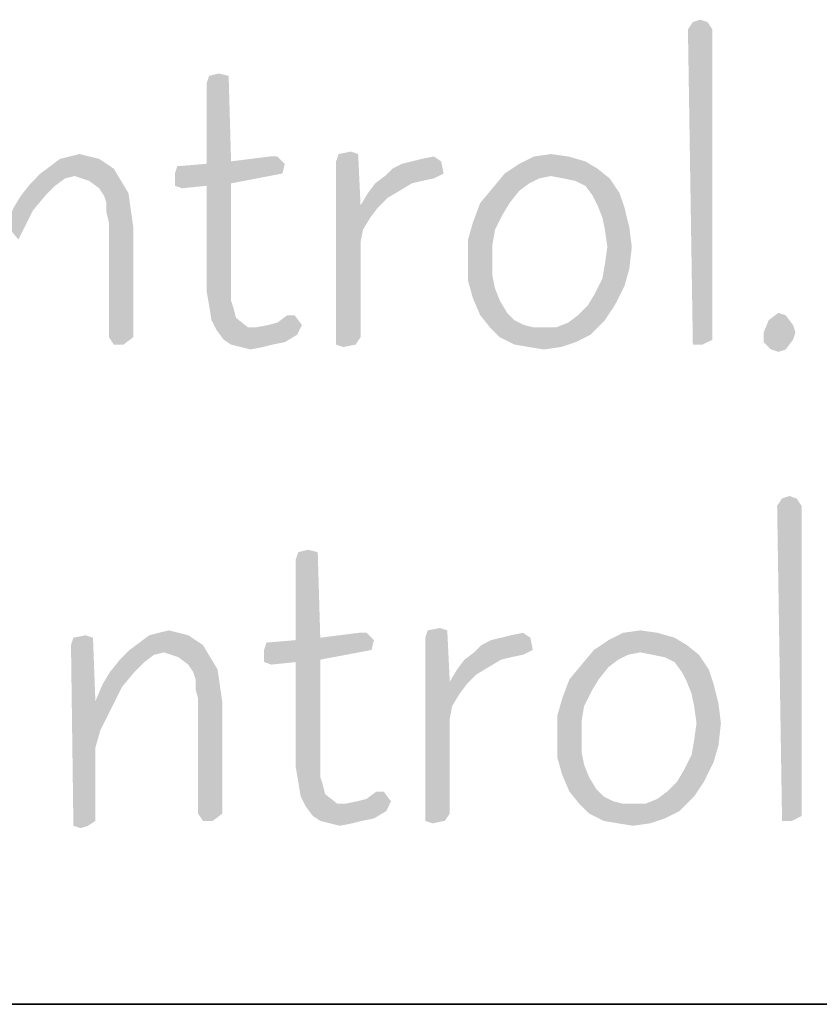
# Model space of a CAD drawing. Header units: inches. Extents: x -1.2 to 81.2, y -1.2 to 52.9.
# Tile 27 of 39: x 78 to 78.8, y 0 to 1. Entities that reach past the tile are written whole.
import ezdxf

# ---------------------------------------------------------------- set-up
doc = ezdxf.new("R2010")
doc.units = ezdxf.units.IN
doc.header["$LTSCALE"] = 4.4
doc.header["$MEASUREMENT"] = 0
doc.layers.get('0').update_dxf_attribs({"linetype": 'CONTINUOUS'})

msp = doc.modelspace()

# ---------------------------------------------------------------- linework, layer by layer
at = {"color": 7, "linetype": 'CONTINUOUS'}
msp.add_line((0, 0), (80, 0), dxfattribs=at)
at = {"color": 2, "linetype": 'CONTINUOUS'}
msp.add_line((80, 0), (66.4706, 0), dxfattribs=at)
for points in [[(78.7077, 1.0189), (78.7153, 1.0214), (78.7229, 1.0189)], [(78.7229, 1.0189), (78.7026, 1.0113), (78.7077, 1.0189)], [(78.7026, 1.0113), (78.7229, 1.0189), (78.728, 1.0113)], [(78.728, 1.0113), (78.7077, 0.6844), (78.7026, 1.0113)], [(78.728, 1.0113), (78.728, 0.6894), (78.7077, 0.6844)], [(78.2263, 0.9631), (78.2034, 0.9555), (78.206, 0.9631)], [(78.2034, 0.9555), (78.2263, 0.9631), (78.2288, 0.8744)], [(78.206, 0.9631), (78.2161, 0.9656), (78.2263, 0.9631)], [(78.2288, 0.8744), (78.2034, 0.8719), (78.2034, 0.9555)], [(78.0818, 0.8795), (78.0514, 0.877), (78.0615, 0.8795)], [(78.0514, 0.877), (78.0818, 0.8795), (78.092, 0.877)], [(78.0615, 0.8795), (78.0717, 0.882), (78.0818, 0.8795)], [(78.2769, 0.8795), (78.2288, 0.8744), (78.2693, 0.8795)], [(78.2288, 0.8744), (78.2769, 0.8795), (78.2845, 0.8719)], [(78.3606, 0.882), (78.3377, 0.8744), (78.3403, 0.882)], [(78.3377, 0.8744), (78.3606, 0.882), (78.3631, 0.8288)], [(78.3403, 0.882), (78.353, 0.8846), (78.3606, 0.882)], [(78.4163, 0.8744), (78.4264, 0.877), (78.4391, 0.8795)], [(78.4163, 0.8744), (78.4391, 0.8795), (78.4467, 0.8744)], [(78.5785, 0.8795), (78.5962, 0.8744), (78.5278, 0.8719)], [(78.5785, 0.8795), (78.5278, 0.8719), (78.543, 0.8795)], [(78.543, 0.8795), (78.5607, 0.882), (78.5785, 0.8795)], [(78.1072, 0.8668), (78.0311, 0.8618), (78.0413, 0.8694)], [(78.092, 0.877), (78.0996, 0.8719), (78.0413, 0.8694)], [(78.092, 0.877), (78.0413, 0.8694), (78.0514, 0.877)], [(78.0413, 0.8694), (78.0996, 0.8719), (78.1072, 0.8668)], [(78.1705, 0.8618), (78.173, 0.8694), (78.2845, 0.8719)], [(78.1705, 0.8618), (78.2845, 0.8719), (78.282, 0.8618)], [(78.2845, 0.8719), (78.173, 0.8694), (78.2034, 0.8719)], [(78.2845, 0.8719), (78.2034, 0.8719), (78.2288, 0.8744)], [(78.3631, 0.8288), (78.3377, 0.6844), (78.3377, 0.8744)], [(78.396, 0.8668), (78.4062, 0.8719), (78.4467, 0.8744)], [(78.396, 0.8668), (78.4467, 0.8744), (78.4492, 0.8618)], [(78.4467, 0.8744), (78.4062, 0.8719), (78.4163, 0.8744)], [(78.6089, 0.8668), (78.5126, 0.8618), (78.5278, 0.8719)], [(78.5278, 0.8719), (78.5962, 0.8744), (78.6089, 0.8668)], [(78.0666, 0.8592), (78.021, 0.8516), (78.0311, 0.8618)], [(78.0666, 0.8592), (78.0565, 0.8567), (78.021, 0.8516)], [(78.0666, 0.8592), (78.0311, 0.8618), (78.1072, 0.8668)], [(78.0818, 0.8541), (78.0666, 0.8592), (78.1072, 0.8668)], [(78.0818, 0.8541), (78.1072, 0.8668), (78.1148, 0.8541)], [(78.282, 0.8618), (78.2288, 0.8516), (78.1705, 0.8491)], [(78.282, 0.8618), (78.1705, 0.8491), (78.1705, 0.8618)], [(78.4391, 0.8567), (78.3783, 0.8516), (78.3884, 0.8592)], [(78.4492, 0.8618), (78.3884, 0.8592), (78.396, 0.8668)], [(78.3884, 0.8592), (78.4492, 0.8618), (78.4391, 0.8567)], [(78.5481, 0.8567), (78.4999, 0.8465), (78.5126, 0.8618)], [(78.5607, 0.8592), (78.5126, 0.8618), (78.6089, 0.8668)], [(78.5126, 0.8618), (78.5607, 0.8592), (78.5481, 0.8567)], [(78.5734, 0.8567), (78.5607, 0.8592), (78.6089, 0.8668)], [(78.5734, 0.8567), (78.6089, 0.8668), (78.6215, 0.8567)], [(78.0463, 0.8491), (78.0109, 0.8389), (78.021, 0.8516)], [(78.0109, 0.8389), (78.0463, 0.8491), (78.0362, 0.8389)], [(78.021, 0.8516), (78.0565, 0.8567), (78.0463, 0.8491)], [(78.1148, 0.8541), (78.092, 0.8465), (78.0818, 0.8541)], [(78.092, 0.8465), (78.1148, 0.8541), (78.1224, 0.8415)], [(78.2034, 0.8491), (78.1705, 0.8491), (78.2288, 0.8516)], [(78.2034, 0.8491), (78.1781, 0.8465), (78.1705, 0.8491)], [(78.2034, 0.8491), (78.2288, 0.8516), (78.2288, 0.7629)], [(78.2288, 0.7629), (78.2034, 0.7604), (78.2034, 0.8491)], [(78.4163, 0.8516), (78.4036, 0.844), (78.3707, 0.8415)], [(78.4163, 0.8516), (78.3707, 0.8415), (78.3783, 0.8516)], [(78.4391, 0.8567), (78.4264, 0.8541), (78.3783, 0.8516)], [(78.3783, 0.8516), (78.4264, 0.8541), (78.4163, 0.8516)], [(78.5481, 0.8567), (78.5379, 0.8516), (78.4999, 0.8465)], [(78.4999, 0.8465), (78.5379, 0.8516), (78.5278, 0.844)], [(78.6215, 0.8567), (78.5861, 0.8541), (78.5734, 0.8567)], [(78.5962, 0.8491), (78.5861, 0.8541), (78.6215, 0.8567)], [(78.5962, 0.8491), (78.6215, 0.8567), (78.6317, 0.8415)], [(78.6317, 0.8415), (78.6038, 0.8389), (78.5962, 0.8491)], [(78.0362, 0.8389), (78.0033, 0.8263), (78.0109, 0.8389)], [(78.0033, 0.8263), (78.0362, 0.8389), (78.0235, 0.8237)], [(78.1224, 0.8415), (78.097, 0.8389), (78.092, 0.8465)], [(78.0996, 0.8313), (78.097, 0.8389), (78.1224, 0.8415)], [(78.0996, 0.8313), (78.1224, 0.8415), (78.1249, 0.8237)], [(78.391, 0.8364), (78.3631, 0.8288), (78.3707, 0.8415)], [(78.3707, 0.8415), (78.4036, 0.844), (78.391, 0.8364)], [(78.5278, 0.844), (78.4872, 0.8313), (78.4999, 0.8465)], [(78.4872, 0.8313), (78.5278, 0.844), (78.5177, 0.8313)], [(78.6089, 0.8288), (78.6038, 0.8389), (78.6317, 0.8415)], [(78.6089, 0.8288), (78.6317, 0.8415), (78.6368, 0.8263)], [(78.1249, 0.8237), (78.0996, 0.8212), (78.0996, 0.8313)], [(78.3631, 0.8288), (78.3656, 0.8035), (78.3377, 0.6844)], [(78.3631, 0.8288), (78.391, 0.8364), (78.3808, 0.8263)], [(78.3631, 0.8288), (78.3808, 0.8263), (78.3732, 0.8161)], [(78.3631, 0.8288), (78.3732, 0.8161), (78.3656, 0.8035)], [(78.5177, 0.8313), (78.5101, 0.8187), (78.4796, 0.8111)], [(78.5177, 0.8313), (78.4796, 0.8111), (78.4872, 0.8313)], [(78.6368, 0.8263), (78.6139, 0.8161), (78.6089, 0.8288)], [(78.0235, 0.8237), (77.9957, 0.8085), (78.0033, 0.8263)], [(77.9957, 0.8085), (78.0235, 0.8237), (78.0159, 0.8085)], [(78.1021, 0.8111), (78.0996, 0.8212), (78.1249, 0.8237)], [(78.1021, 0.8111), (78.1249, 0.8237), (78.1274, 0.806)], [(78.4796, 0.8111), (78.5101, 0.8187), (78.5025, 0.8035)], [(78.6139, 0.8161), (78.6368, 0.8263), (78.6418, 0.806)], [(77.9957, 0.8085), (78.0159, 0.8085), (78.0083, 0.7933)], [(78.1274, 0.806), (78.1021, 0.692), (78.1021, 0.8111)], [(78.5025, 0.8035), (78.4746, 0.7933), (78.4796, 0.8111)], [(78.6418, 0.806), (78.6165, 0.8035), (78.6139, 0.8161)], [(78.1021, 0.692), (78.1274, 0.806), (78.1274, 0.692)], [(78.3656, 0.8035), (78.3631, 0.7908), (78.3377, 0.6844)], [(78.4746, 0.7933), (78.5025, 0.8035), (78.4999, 0.7883)], [(78.619, 0.7857), (78.6165, 0.8035), (78.6418, 0.806)], [(78.619, 0.7857), (78.6418, 0.806), (78.6444, 0.7857)], [(78.3631, 0.7908), (78.3631, 0.692), (78.3377, 0.6844)], [(78.4999, 0.7883), (78.4746, 0.7731), (78.4746, 0.7933)], [(78.4746, 0.7731), (78.4999, 0.7883), (78.4999, 0.7731)], [(78.6444, 0.7857), (78.6165, 0.768), (78.619, 0.7857)], [(78.6165, 0.768), (78.6444, 0.7857), (78.6418, 0.7629)], [(78.4999, 0.7731), (78.4999, 0.7553), (78.4746, 0.7503)], [(78.4999, 0.7731), (78.4746, 0.7503), (78.4746, 0.7731)], [(78.6418, 0.7629), (78.6139, 0.7528), (78.6165, 0.768)], [(78.2034, 0.7604), (78.2288, 0.7629), (78.2288, 0.7503)], [(78.2288, 0.7503), (78.2034, 0.7401), (78.2034, 0.7604)], [(78.6139, 0.7528), (78.6418, 0.7629), (78.6368, 0.7452)], [(78.2034, 0.7401), (78.2288, 0.7503), (78.2288, 0.7376)], [(78.4746, 0.7503), (78.4999, 0.7553), (78.5025, 0.7427)], [(78.5025, 0.7427), (78.4796, 0.7325), (78.4746, 0.7503)], [(78.6368, 0.7452), (78.6063, 0.7376), (78.6139, 0.7528)], [(78.2288, 0.7376), (78.206, 0.7249), (78.2034, 0.7401)], [(78.2288, 0.7376), (78.2288, 0.73), (78.206, 0.7249)], [(78.4796, 0.7325), (78.5025, 0.7427), (78.5075, 0.73)], [(78.5987, 0.7249), (78.6063, 0.7376), (78.6368, 0.7452)], [(78.5987, 0.7249), (78.6368, 0.7452), (78.6266, 0.7249)], [(78.206, 0.7249), (78.2288, 0.73), (78.2313, 0.7224)], [(78.5075, 0.73), (78.4872, 0.7148), (78.4796, 0.7325)], [(78.5075, 0.73), (78.5151, 0.7173), (78.4872, 0.7148)], [(78.2313, 0.7224), (78.2085, 0.7097), (78.206, 0.7249)], [(78.2313, 0.7224), (78.2339, 0.7122), (78.2085, 0.7097)], [(78.4872, 0.7148), (78.5151, 0.7173), (78.5227, 0.7097)], [(78.6266, 0.7249), (78.5886, 0.7148), (78.5987, 0.7249)], [(78.5886, 0.7148), (78.6266, 0.7249), (78.6165, 0.7097)], [(78.804, 0.7148), (78.7863, 0.7097), (78.7964, 0.7173)], [(78.2085, 0.7097), (78.2339, 0.7122), (78.2465, 0.7021)], [(78.2465, 0.7021), (78.2136, 0.6996), (78.2085, 0.7097)], [(78.3023, 0.7046), (78.2668, 0.7046), (78.2769, 0.7072)], [(78.2947, 0.7148), (78.2769, 0.7072), (78.2871, 0.7148)], [(78.2769, 0.7072), (78.2947, 0.7148), (78.3023, 0.7046)], [(78.5227, 0.7097), (78.4974, 0.7021), (78.4872, 0.7148)], [(78.5227, 0.7097), (78.5329, 0.7046), (78.4974, 0.7021)], [(78.5658, 0.7021), (78.5785, 0.7072), (78.6165, 0.7097)], [(78.5658, 0.7021), (78.6165, 0.7097), (78.6013, 0.6945)], [(78.6165, 0.7097), (78.5785, 0.7072), (78.5886, 0.7148)], [(78.8116, 0.7046), (78.7812, 0.697), (78.7863, 0.7097)], [(78.7863, 0.7097), (78.804, 0.7148), (78.8116, 0.7046)], [(78.2136, 0.6996), (78.2541, 0.7021), (78.3023, 0.7046)], [(78.2136, 0.6996), (78.3023, 0.7046), (78.2972, 0.6945)], [(78.2465, 0.7021), (78.2541, 0.7021), (78.2136, 0.6996)], [(78.2972, 0.6945), (78.2212, 0.6894), (78.2136, 0.6996)], [(78.3023, 0.7046), (78.2541, 0.7021), (78.2668, 0.7046)], [(78.4974, 0.7021), (78.5329, 0.7046), (78.543, 0.7021)], [(78.543, 0.7021), (78.5075, 0.692), (78.4974, 0.7021)], [(78.5658, 0.7021), (78.6013, 0.6945), (78.5075, 0.692)], [(78.5557, 0.7021), (78.5658, 0.7021), (78.5075, 0.692)], [(78.543, 0.7021), (78.5557, 0.7021), (78.5075, 0.692)], [(78.7812, 0.697), (78.8116, 0.7046), (78.8141, 0.697)], [(78.8141, 0.697), (78.8116, 0.6894), (78.7812, 0.6869)], [(78.8141, 0.697), (78.7812, 0.6869), (78.7812, 0.697)], [(78.1274, 0.692), (78.1072, 0.6844), (78.1021, 0.692)], [(78.1072, 0.6844), (78.1274, 0.692), (78.1173, 0.6844)], [(78.2212, 0.6894), (78.2972, 0.6945), (78.2845, 0.6869)], [(78.2845, 0.6869), (78.2288, 0.6844), (78.2212, 0.6894)], [(78.2288, 0.6844), (78.2845, 0.6869), (78.2719, 0.6844)], [(78.2719, 0.6844), (78.2389, 0.6818), (78.2288, 0.6844)], [(78.2389, 0.6818), (78.2719, 0.6844), (78.2617, 0.6818)], [(78.3377, 0.6844), (78.3631, 0.692), (78.358, 0.6844)], [(78.358, 0.6844), (78.3453, 0.6818), (78.3377, 0.6844)], [(78.5075, 0.692), (78.6013, 0.6945), (78.5861, 0.6869)], [(78.5861, 0.6869), (78.5227, 0.6844), (78.5075, 0.692)], [(78.5379, 0.6818), (78.5227, 0.6844), (78.5861, 0.6869)], [(78.5379, 0.6818), (78.5861, 0.6869), (78.5709, 0.6818)], [(78.7077, 0.6844), (78.728, 0.6894), (78.7178, 0.6844)], [(78.7888, 0.6793), (78.7812, 0.6869), (78.8116, 0.6894)], [(78.7888, 0.6793), (78.8116, 0.6894), (78.804, 0.6793)], [(78.2617, 0.6818), (78.2491, 0.6793), (78.2389, 0.6818)], [(78.5709, 0.6818), (78.5531, 0.6793), (78.5379, 0.6818)], [(78.804, 0.6793), (78.7964, 0.6768), (78.7888, 0.6793)], [(78.8154, 0.5247), (78.7951, 0.5171), (78.8002, 0.5247)], [(78.7951, 0.5171), (78.8154, 0.5247), (78.8204, 0.5171)], [(78.8002, 0.5247), (78.8078, 0.5273), (78.8154, 0.5247)], [(78.8204, 0.5171), (78.8002, 0.1903), (78.7951, 0.5171)], [(78.8204, 0.5171), (78.8204, 0.1953), (78.8002, 0.1903)], [(78.2985, 0.469), (78.3086, 0.4715), (78.3187, 0.469)], [(78.3187, 0.469), (78.2959, 0.4614), (78.2985, 0.469)], [(78.2959, 0.4614), (78.3187, 0.469), (78.3213, 0.3803)], [(78.3213, 0.3803), (78.2959, 0.3778), (78.2959, 0.4614)], [(78.4328, 0.3879), (78.4454, 0.3904), (78.453, 0.3879)], [(78.0856, 0.3803), (78.0628, 0.3727), (78.0653, 0.3803)], [(78.0628, 0.3727), (78.0856, 0.3803), (78.0881, 0.3144)], [(78.0653, 0.3803), (78.078, 0.3828), (78.0856, 0.3803)], [(78.1844, 0.3828), (78.192, 0.3778), (78.1338, 0.3752)], [(78.1844, 0.3828), (78.1338, 0.3752), (78.1439, 0.3828)], [(78.1743, 0.3854), (78.1439, 0.3828), (78.154, 0.3854)], [(78.1439, 0.3828), (78.1743, 0.3854), (78.1844, 0.3828)], [(78.154, 0.3854), (78.1642, 0.3879), (78.1743, 0.3854)], [(78.377, 0.3778), (78.2959, 0.3778), (78.3213, 0.3803)], [(78.3694, 0.3854), (78.3213, 0.3803), (78.3618, 0.3854)], [(78.3213, 0.3803), (78.3694, 0.3854), (78.377, 0.3778)], [(78.453, 0.3879), (78.4302, 0.3803), (78.4328, 0.3879)], [(78.4302, 0.3803), (78.453, 0.3879), (78.4556, 0.3347)], [(78.4556, 0.3347), (78.4302, 0.1903), (78.4302, 0.3803)], [(78.4885, 0.3727), (78.4986, 0.3778), (78.5392, 0.3803)], [(78.4885, 0.3727), (78.5392, 0.3803), (78.5417, 0.3676)], [(78.5392, 0.3803), (78.4986, 0.3778), (78.5088, 0.3803)], [(78.5088, 0.3803), (78.5189, 0.3828), (78.5316, 0.3854)], [(78.5088, 0.3803), (78.5316, 0.3854), (78.5392, 0.3803)], [(78.6709, 0.3854), (78.6887, 0.3803), (78.6203, 0.3778)], [(78.6709, 0.3854), (78.6203, 0.3778), (78.6355, 0.3854)], [(78.6203, 0.3778), (78.6887, 0.3803), (78.7014, 0.3727)], [(78.6355, 0.3854), (78.6532, 0.3879), (78.6709, 0.3854)], [(78.0881, 0.3144), (78.0653, 0.1852), (78.0628, 0.3727)], [(78.1996, 0.3727), (78.1236, 0.3676), (78.1338, 0.3752)], [(78.1591, 0.3651), (78.1236, 0.3676), (78.1996, 0.3727)], [(78.1338, 0.3752), (78.192, 0.3778), (78.1996, 0.3727)], [(78.1743, 0.36), (78.1591, 0.3651), (78.1996, 0.3727)], [(78.1743, 0.36), (78.1996, 0.3727), (78.2072, 0.36)], [(78.263, 0.3676), (78.2655, 0.3752), (78.377, 0.3778)], [(78.263, 0.3676), (78.377, 0.3778), (78.3745, 0.3676)], [(78.377, 0.3778), (78.2655, 0.3752), (78.2959, 0.3778)], [(78.5417, 0.3676), (78.4809, 0.3651), (78.4885, 0.3727)], [(78.7014, 0.3727), (78.6051, 0.3676), (78.6203, 0.3778)], [(78.6532, 0.3651), (78.6051, 0.3676), (78.7014, 0.3727)], [(78.6659, 0.3626), (78.6532, 0.3651), (78.7014, 0.3727)], [(78.6659, 0.3626), (78.7014, 0.3727), (78.714, 0.3626)], [(78.1388, 0.355), (78.1033, 0.3448), (78.1135, 0.3575)], [(78.1591, 0.3651), (78.1135, 0.3575), (78.1236, 0.3676)], [(78.1591, 0.3651), (78.149, 0.3626), (78.1135, 0.3575)], [(78.1135, 0.3575), (78.149, 0.3626), (78.1388, 0.355)], [(78.2072, 0.36), (78.1844, 0.3524), (78.1743, 0.36)], [(78.1844, 0.3524), (78.2072, 0.36), (78.2148, 0.3474)], [(78.3745, 0.3676), (78.3213, 0.3575), (78.263, 0.355)], [(78.3745, 0.3676), (78.263, 0.355), (78.263, 0.3676)], [(78.2959, 0.355), (78.263, 0.355), (78.3213, 0.3575)], [(78.2959, 0.355), (78.3213, 0.3575), (78.3213, 0.2688)], [(78.5088, 0.3575), (78.4961, 0.3499), (78.4632, 0.3474)], [(78.5088, 0.3575), (78.4632, 0.3474), (78.4708, 0.3575)], [(78.5316, 0.3626), (78.4708, 0.3575), (78.4809, 0.3651)], [(78.5316, 0.3626), (78.5189, 0.36), (78.4708, 0.3575)], [(78.4708, 0.3575), (78.5189, 0.36), (78.5088, 0.3575)], [(78.4809, 0.3651), (78.5417, 0.3676), (78.5316, 0.3626)], [(78.6405, 0.3626), (78.5924, 0.3524), (78.6051, 0.3676)], [(78.6405, 0.3626), (78.6304, 0.3575), (78.5924, 0.3524)], [(78.5924, 0.3524), (78.6304, 0.3575), (78.6203, 0.3499)], [(78.6051, 0.3676), (78.6532, 0.3651), (78.6405, 0.3626)], [(78.714, 0.3626), (78.6785, 0.36), (78.6659, 0.3626)], [(78.6887, 0.355), (78.6785, 0.36), (78.714, 0.3626)], [(78.6887, 0.355), (78.714, 0.3626), (78.7242, 0.3474)], [(78.1033, 0.3448), (78.1388, 0.355), (78.1287, 0.3448)], [(78.2148, 0.3474), (78.1895, 0.3448), (78.1844, 0.3524)], [(78.192, 0.3372), (78.1895, 0.3448), (78.2148, 0.3474)], [(78.192, 0.3372), (78.2148, 0.3474), (78.2174, 0.3296)], [(78.2959, 0.355), (78.2706, 0.3524), (78.263, 0.355)], [(78.3213, 0.2688), (78.2959, 0.2663), (78.2959, 0.355)], [(78.4834, 0.3423), (78.4556, 0.3347), (78.4632, 0.3474)], [(78.4632, 0.3474), (78.4961, 0.3499), (78.4834, 0.3423)], [(78.6203, 0.3499), (78.5797, 0.3372), (78.5924, 0.3524)], [(78.5797, 0.3372), (78.6203, 0.3499), (78.6101, 0.3372)], [(78.7242, 0.3474), (78.6963, 0.3448), (78.6887, 0.355)], [(78.7014, 0.3347), (78.6963, 0.3448), (78.7242, 0.3474)], [(78.7014, 0.3347), (78.7242, 0.3474), (78.7292, 0.3322)], [(78.1287, 0.3448), (78.0957, 0.3322), (78.1033, 0.3448)], [(78.0957, 0.3322), (78.1287, 0.3448), (78.116, 0.3296)], [(78.2174, 0.3296), (78.192, 0.3271), (78.192, 0.3372)], [(78.4556, 0.3347), (78.4834, 0.3423), (78.4733, 0.3322)], [(78.6101, 0.3372), (78.6025, 0.3246), (78.5721, 0.317)], [(78.6101, 0.3372), (78.5721, 0.317), (78.5797, 0.3372)], [(78.116, 0.3296), (78.0881, 0.3144), (78.0957, 0.3322)], [(78.0881, 0.3144), (78.116, 0.3296), (78.1084, 0.3144)], [(78.1946, 0.317), (78.192, 0.3271), (78.2174, 0.3296)], [(78.1946, 0.317), (78.2174, 0.3296), (78.2199, 0.3119)], [(78.4556, 0.3347), (78.4581, 0.3094), (78.4302, 0.1903)], [(78.4556, 0.3347), (78.4733, 0.3322), (78.4657, 0.322)], [(78.4556, 0.3347), (78.4657, 0.322), (78.4581, 0.3094)], [(78.7292, 0.3322), (78.7064, 0.322), (78.7014, 0.3347)], [(78.7064, 0.322), (78.7292, 0.3322), (78.7343, 0.3119)], [(78.2199, 0.3119), (78.1946, 0.1979), (78.1946, 0.317)], [(78.5949, 0.3094), (78.5671, 0.2992), (78.5721, 0.317)], [(78.5721, 0.317), (78.6025, 0.3246), (78.5949, 0.3094)], [(78.7343, 0.3119), (78.709, 0.3094), (78.7064, 0.322)], [(78.0881, 0.3144), (78.0881, 0.2663), (78.0653, 0.1852)], [(78.0881, 0.3144), (78.1084, 0.3144), (78.1008, 0.2992)], [(78.0881, 0.3144), (78.1008, 0.2992), (78.0932, 0.284)], [(78.0881, 0.3144), (78.0932, 0.284), (78.0881, 0.2663)], [(78.1946, 0.1979), (78.2199, 0.3119), (78.2199, 0.1979)], [(78.4581, 0.3094), (78.4556, 0.2967), (78.4302, 0.1903)], [(78.5671, 0.2992), (78.5949, 0.3094), (78.5924, 0.2941)], [(78.7115, 0.2916), (78.709, 0.3094), (78.7343, 0.3119)], [(78.7115, 0.2916), (78.7343, 0.3119), (78.7368, 0.2916)], [(78.4556, 0.2967), (78.4556, 0.1979), (78.4302, 0.1903)], [(78.5924, 0.2941), (78.5671, 0.2789), (78.5671, 0.2992)], [(78.5671, 0.2789), (78.5924, 0.2941), (78.5924, 0.2789)], [(78.7368, 0.2916), (78.709, 0.2739), (78.7115, 0.2916)], [(78.709, 0.2739), (78.7368, 0.2916), (78.7343, 0.2688)], [(78.5924, 0.2789), (78.5924, 0.2612), (78.5671, 0.2561)], [(78.5924, 0.2789), (78.5671, 0.2561), (78.5671, 0.2789)], [(78.0881, 0.2663), (78.0881, 0.1903), (78.0653, 0.1852)], [(78.2959, 0.2663), (78.3213, 0.2688), (78.3213, 0.2561)], [(78.3213, 0.2561), (78.2959, 0.246), (78.2959, 0.2663)], [(78.7343, 0.2688), (78.7064, 0.2587), (78.709, 0.2739)], [(78.7064, 0.2587), (78.7343, 0.2688), (78.7292, 0.2511)], [(78.2959, 0.246), (78.3213, 0.2561), (78.3213, 0.2435)], [(78.5671, 0.2561), (78.5924, 0.2612), (78.5949, 0.2485)], [(78.5949, 0.2485), (78.5721, 0.2384), (78.5671, 0.2561)], [(78.7292, 0.2511), (78.6988, 0.2435), (78.7064, 0.2587)], [(78.3213, 0.2435), (78.2985, 0.2308), (78.2959, 0.246)], [(78.5721, 0.2384), (78.5949, 0.2485), (78.6, 0.2359)], [(78.6912, 0.2308), (78.6988, 0.2435), (78.7292, 0.2511)], [(78.6912, 0.2308), (78.7292, 0.2511), (78.7191, 0.2308)], [(78.3213, 0.2435), (78.3213, 0.2359), (78.2985, 0.2308)], [(78.2985, 0.2308), (78.3213, 0.2359), (78.3238, 0.2283)], [(78.6, 0.2359), (78.5797, 0.2207), (78.5721, 0.2384)], [(78.6, 0.2359), (78.6076, 0.2232), (78.5797, 0.2207)], [(78.3238, 0.2283), (78.301, 0.2156), (78.2985, 0.2308)], [(78.3238, 0.2283), (78.3263, 0.2181), (78.301, 0.2156)], [(78.7191, 0.2308), (78.6811, 0.2207), (78.6912, 0.2308)], [(78.6811, 0.2207), (78.7191, 0.2308), (78.709, 0.2156)], [(78.301, 0.2156), (78.3263, 0.2181), (78.339, 0.208)], [(78.339, 0.208), (78.3061, 0.2055), (78.301, 0.2156)], [(78.3871, 0.2207), (78.3694, 0.2131), (78.3795, 0.2207)], [(78.3694, 0.2131), (78.3871, 0.2207), (78.3947, 0.2105)], [(78.5797, 0.2207), (78.6076, 0.2232), (78.6152, 0.2156)], [(78.6152, 0.2156), (78.5899, 0.208), (78.5797, 0.2207)], [(78.6152, 0.2156), (78.6253, 0.2105), (78.5899, 0.208)], [(78.6583, 0.208), (78.6709, 0.2131), (78.709, 0.2156)], [(78.6583, 0.208), (78.709, 0.2156), (78.6938, 0.2004)], [(78.709, 0.2156), (78.6709, 0.2131), (78.6811, 0.2207)], [(78.3061, 0.2055), (78.3466, 0.208), (78.3947, 0.2105)], [(78.3061, 0.2055), (78.3947, 0.2105), (78.3897, 0.2004)], [(78.339, 0.208), (78.3466, 0.208), (78.3061, 0.2055)], [(78.3897, 0.2004), (78.3137, 0.1953), (78.3061, 0.2055)], [(78.3947, 0.2105), (78.3466, 0.208), (78.3593, 0.2105)], [(78.3947, 0.2105), (78.3593, 0.2105), (78.3694, 0.2131)], [(78.5899, 0.208), (78.6253, 0.2105), (78.6355, 0.208)], [(78.6355, 0.208), (78.6, 0.1979), (78.5899, 0.208)], [(78.6583, 0.208), (78.6938, 0.2004), (78.6, 0.1979)], [(78.6481, 0.208), (78.6583, 0.208), (78.6, 0.1979)], [(78.6355, 0.208), (78.6481, 0.208), (78.6, 0.1979)], [(78.2199, 0.1979), (78.1996, 0.1903), (78.1946, 0.1979)], [(78.1996, 0.1903), (78.2199, 0.1979), (78.2098, 0.1903)], [(78.3137, 0.1953), (78.3897, 0.2004), (78.377, 0.1928)], [(78.377, 0.1928), (78.3213, 0.1903), (78.3137, 0.1953)], [(78.4302, 0.1903), (78.4556, 0.1979), (78.4505, 0.1903)], [(78.6, 0.1979), (78.6938, 0.2004), (78.6785, 0.1928)], [(78.6785, 0.1928), (78.6152, 0.1903), (78.6, 0.1979)], [(78.8002, 0.1903), (78.8204, 0.1953), (78.8103, 0.1903)], [(78.0653, 0.1852), (78.0881, 0.1903), (78.0805, 0.1852)], [(78.0805, 0.1852), (78.0729, 0.1827), (78.0653, 0.1852)], [(78.3213, 0.1903), (78.377, 0.1928), (78.3643, 0.1903)], [(78.3643, 0.1903), (78.3314, 0.1877), (78.3213, 0.1903)], [(78.3314, 0.1877), (78.3643, 0.1903), (78.3542, 0.1877)], [(78.3542, 0.1877), (78.3415, 0.1852), (78.3314, 0.1877)], [(78.4505, 0.1903), (78.4378, 0.1877), (78.4302, 0.1903)], [(78.6304, 0.1877), (78.6152, 0.1903), (78.6785, 0.1928)], [(78.6304, 0.1877), (78.6785, 0.1928), (78.6633, 0.1877)], [(78.6633, 0.1877), (78.6456, 0.1852), (78.6304, 0.1877)]]:
    msp.add_solid(points, dxfattribs=at)

doc.saveas('drawing.dxf')
